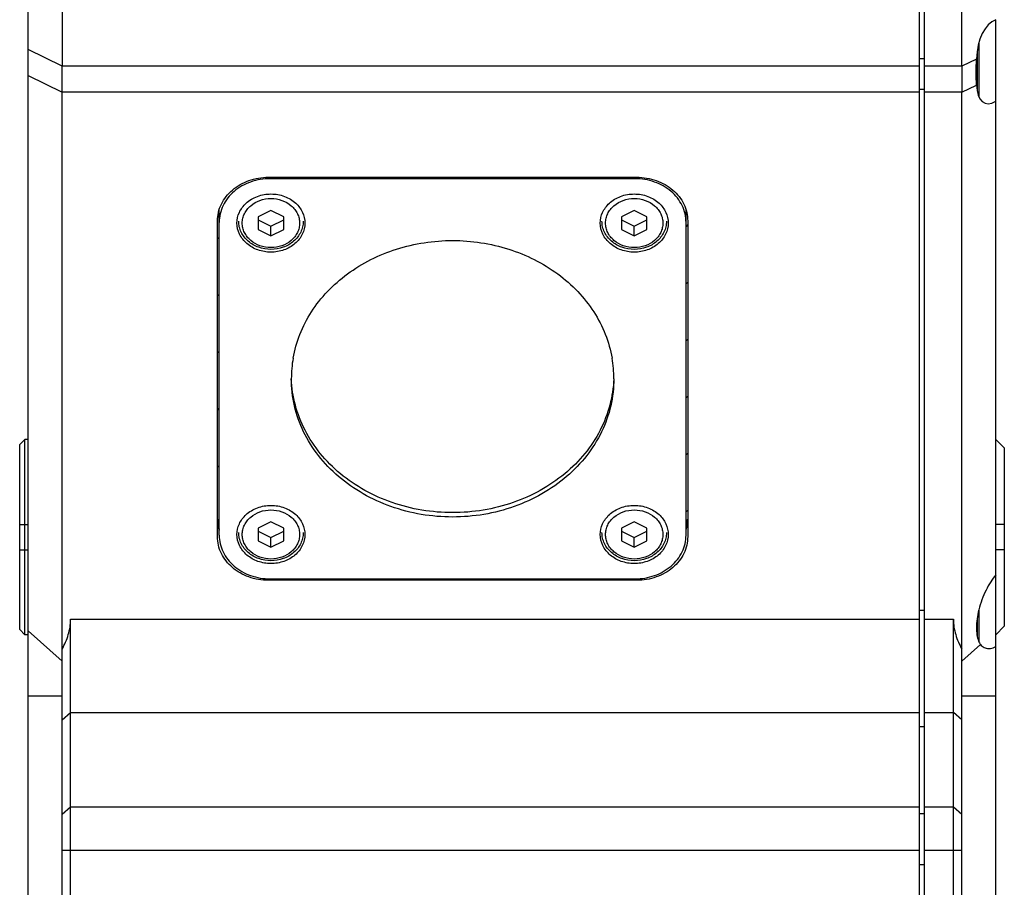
# Model space of a CAD drawing. Header units: millimetres. Extents: x 139 to 470, y 107 to 343.
# Tile 4 of 20: x 166 to 181, y 231 to 244. Entities that reach past the tile are written whole.
import ezdxf

# ---------------------------------------------------------------- set-up
doc = ezdxf.new("R2010")
doc.units = ezdxf.units.MM
doc.header["$LTSCALE"] = 32.67
doc.layers.add('00_COMPONENTS', color=7, linetype='CONTINUOUS')

msp = doc.modelspace()

# ---------------------------------------------------------------- linework, layer by layer
at = {"layer": '00_COMPONENTS', "color": 7}
for p, q in [((179.3323, 201.7348), (179.3323, 253.9555)), ((179.4073, 201.7613), (179.4073, 253.929)), ((166.2073, 201.8547), (166.2073, 253.8356)), ((166.7073, 251.972), (166.7073, 243.0328)), ((179.9573, 243.0328), (179.9573, 251.972)), ((180.4573, 211.9785), (180.4573, 243.7118)), ((180.2073, 243.3745), (180.2073, 242.579)), ((166.7073, 213.0437), (166.7073, 242.6466)), ((179.9573, 213.0437), (179.9573, 242.6466)), ((169.7448, 241.3945), (175.1698, 241.3945)), ((175.1448, 241.3731), (169.7698, 241.3731)), ((169.0198, 236.123), (169.0198, 240.9161)), ((169.7823, 240.9051), (169.5948, 240.8123)), ((169.9698, 240.8123), (169.7823, 240.9051)), ((175.1323, 240.9051), (174.9448, 240.8123)), ((175.3198, 240.8123), (175.1323, 240.9051)), ((175.8948, 236.123), (175.8948, 240.9161)), ((168.9948, 236.1015), (168.9948, 240.7517)), ((169.5948, 240.8123), (169.5948, 240.6267)), ((169.5948, 240.7684), (169.7823, 240.6756)), ((169.7823, 240.6756), (169.9698, 240.7684)), ((169.9698, 240.6267), (169.9698, 240.8123)), ((174.9448, 240.8123), (174.9448, 240.6267)), ((174.9448, 240.7684), (175.1323, 240.6756)), ((175.1323, 240.6756), (175.3198, 240.7684)), ((175.3198, 240.6267), (175.3198, 240.8123)), ((175.9198, 240.7517), (175.9198, 236.1015)), ((169.5948, 240.6267), (169.7823, 240.5339)), ((169.7823, 240.5339), (169.7823, 240.6756)), ((169.7823, 240.5339), (169.9698, 240.6267)), ((174.9448, 240.6267), (175.1323, 240.5339)), ((175.1323, 240.5339), (175.1323, 240.6756)), ((175.1323, 240.5339), (175.3198, 240.6267)), ((166.0823, 237.4576), (166.1573, 237.5326)), ((166.1573, 234.6576), (166.1573, 237.5326)), ((166.2073, 237.5326), (166.1573, 237.5326)), ((180.5823, 237.4076), (180.4573, 237.5326)), ((166.0823, 234.7326), (166.0823, 237.4576)), ((180.5823, 237.4076), (180.5823, 234.7826)), ((168.9952, 236.3591), (168.9952, 236.3583)), ((175.9194, 236.3583), (175.9194, 236.3591)), ((169.7823, 236.3193), (169.5948, 236.2265)), ((169.5948, 236.2265), (169.5948, 236.0409)), ((169.9698, 236.2265), (169.7823, 236.3193)), ((169.9698, 236.0409), (169.9698, 236.2265)), ((175.1323, 236.3193), (174.9448, 236.2265)), ((174.9448, 236.2265), (174.9448, 236.0409)), ((175.3198, 236.2265), (175.1323, 236.3193)), ((175.3198, 236.0409), (175.3198, 236.2265)), ((169.5948, 236.1825), (169.7823, 236.0897)), ((169.7823, 236.0897), (169.9698, 236.1825)), ((169.7823, 235.9481), (169.7823, 236.0897)), ((174.9448, 236.1825), (175.1323, 236.0897)), ((175.1323, 236.0897), (175.3198, 236.1825)), ((175.1323, 235.9481), (175.1323, 236.0897)), ((169.5948, 236.0409), (169.7823, 235.9481)), ((169.7823, 235.9481), (169.9698, 236.0409)), ((174.9448, 236.0409), (175.1323, 235.9481)), ((175.1323, 235.9481), (175.3198, 236.0409)), ((169.7698, 235.4801), (175.1448, 235.4801)), ((175.1698, 235.4587), (169.7448, 235.4587)), ((180.2073, 235.0229), (180.2073, 234.5559)), ((166.8323, 220.8048), (166.8323, 234.8855)), ((179.8323, 220.8048), (179.8323, 234.8855)), ((180.5823, 234.7826), (180.4573, 234.6576)), ((166.0823, 234.7326), (166.1573, 234.6576)), ((166.2073, 234.6576), (166.1573, 234.6576))]:
    msp.add_line(p, q, dxfattribs=at)
at = {"layer": '00_COMPONENTS', "color": 4}
for p, q in [((166.7073, 243.0312), (166.2073, 243.2739)), ((180.1823, 243.254), (180.1823, 242.6597)), ((166.7073, 243.0328), (179.3323, 243.0328)), ((179.4073, 243.1368), (179.3323, 243.1368)), ((179.4073, 243.0328), (179.9573, 243.0328)), ((180.1721, 243.1355), (179.9573, 243.0312)), ((166.2073, 242.8906), (166.7073, 242.6479)), ((179.9573, 242.6479), (180.1721, 242.7522)), ((179.3323, 242.6466), (166.7073, 242.6466)), ((179.4073, 242.6862), (179.3323, 242.6862)), ((179.9573, 242.6466), (179.4073, 242.6466)), ((169.7698, 241.3731), (169.7698, 241.3945)), ((175.1448, 241.3731), (175.1448, 241.3945)), ((175.8948, 240.6664), (175.9198, 240.6914)), ((168.9948, 240.4867), (169.0198, 240.5117)), ((175.8948, 239.8263), (175.9198, 239.8513)), ((168.9948, 239.6467), (169.0198, 239.6717)), ((175.8948, 238.9863), (175.9198, 239.0113)), ((168.9948, 238.8066), (169.0198, 238.8316)), ((175.8948, 238.1463), (175.9198, 238.1713)), ((168.9948, 237.9666), (169.0198, 237.9916)), ((175.8948, 237.3062), (175.9198, 237.3312)), ((168.9948, 237.1266), (169.0198, 237.1516)), ((175.8948, 236.4662), (175.9198, 236.4912)), ((166.0823, 236.2826), (166.2073, 236.2826)), ((169.0015, 236.2932), (169.0198, 236.3115)), ((180.5823, 236.2826), (180.4573, 236.2826)), ((166.0823, 235.9076), (166.2073, 235.9076)), ((180.5823, 235.9076), (180.4573, 235.9076)), ((169.7448, 235.4808), (169.7448, 235.4587)), ((175.1698, 235.4808), (175.1698, 235.4587)), ((179.4073, 235.0143), (179.3323, 235.0143)), ((166.8323, 234.8855), (179.3323, 234.8855)), ((179.4073, 234.8855), (179.8323, 234.8855)), ((180.1823, 234.8971), (180.1823, 234.6367)), ((166.2073, 234.7167), (166.7073, 234.2661)), ((180.2319, 234.5136), (179.9573, 234.2661)), ((166.7073, 233.751), (166.2073, 233.751)), ((180.4573, 233.751), (179.9573, 233.751)), ((166.7073, 233.4062), (166.8323, 233.5133)), ((166.8323, 233.5133), (179.3323, 233.5133)), ((179.4073, 233.5133), (179.8323, 233.5133)), ((179.9573, 233.4062), (179.8323, 233.5133)), ((179.4073, 233.299), (179.3323, 233.299)), ((166.7073, 232.0154), (166.8323, 232.1226)), ((166.8323, 232.1226), (179.3323, 232.1226)), ((179.4073, 232.0176), (179.3323, 232.0176)), ((179.4073, 232.1226), (179.8323, 232.1226)), ((179.8323, 232.1226), (179.9573, 232.0154)), ((179.3323, 231.4797), (166.7073, 231.4797)), ((179.9573, 231.4797), (179.4073, 231.4797)), ((179.4073, 231.2675), (179.3323, 231.2675))]:
    msp.add_line(p, q, dxfattribs=at)
at = {"layer": '00_COMPONENTS', "color": 7}
for centre, radius, start, end in [((171.838, 238.426), 1.7557, 170.03036, 179.97939), ((173.0765, 238.426), 1.7558, 0.02064, 9.97698), ((175.3611, 236.3597), 0.5587, 342.8069, 359.93323), ((180.3895, 234.6312), 0.1966, 214.66843, 216.73345)]:
    msp.add_arc(centre, radius, start, end, dxfattribs=at)
for centre, major_axis, ratio, start_param, end_param in [((180.5287, 243.1022), (0, 0.625), 0.5714286, 0.2013579, 1.517482), ((166.2787, 243.0328), (0, 0.75), 0.5714286, -1.5729372, -1.5707963), ((180.3859, 243.0328), (0, 0.75), 0.5714286, -4.712389, -4.7102481), ((180.5287, 243.1022), (0.2315, 0.6166), 0.4410767, 2.3292598, 3.6453838), ((166.2787, 243.0328), (-0.2778, 0.7399), 0.4410767, -2.2759454, -2.2738045), ((180.3859, 243.0328), (0.2778, 0.7399), 0.4410767, -4.0093808, -4.0072399)]:
    msp.add_ellipse(centre, major_axis=major_axis, ratio=ratio, start_param=start_param, end_param=end_param, dxfattribs=at)
for points, knots in [([(166.7073, 242.6479), (166.7072, 242.7094), (166.7067, 242.8372), (166.7072, 242.965), (166.7073, 243.0312)], [0, 0, 0, 0, 0.4812801, 1, 1, 1, 1]), ([(179.9573, 243.0312), (179.9574, 242.965), (179.9579, 242.8372), (179.9574, 242.7094), (179.9573, 242.6479)], [0, 0, 0, 0, 0.5187199, 1, 1, 1, 1]), ([(180.1721, 242.7522), (180.1699, 242.8131), (180.1687, 242.9409), (180.1701, 243.0687), (180.1721, 243.1355)], [0, 0, 0, 0, 0.4773541, 1, 1, 1, 1]), ([(168.9948, 240.7517), (168.9948, 240.7937), (169.0046, 240.8788), (169.0481, 241.0007), (169.1184, 241.1127), (169.2126, 241.2105), (169.3271, 241.2906), (169.5015, 241.3701), (169.6477, 241.3945), (169.7448, 241.3945)], [0, 0, 0, 0, 0.1155272, 0.2325958, 0.3524601, 0.4758819, 0.6030423, 0.7335614, 1, 1, 1, 1]), ([(169.7698, 241.3731), (169.6727, 241.3731), (169.4806, 241.3412), (169.2323, 241.202), (169.0613, 240.989), (169.0198, 240.8144), (169.0198, 240.7302)], [0, 0, 0, 0, 0.2674691, 0.5250583, 0.7679903, 1, 1, 1, 1]), ([(175.8948, 240.7302), (175.8948, 240.8144), (175.8533, 240.989), (175.6823, 241.202), (175.434, 241.3412), (175.2419, 241.3731), (175.1448, 241.3731)], [0, 0, 0, 0, 0.2320097, 0.4749417, 0.7325309, 1, 1, 1, 1]), ([(175.1698, 241.3945), (175.2669, 241.3945), (175.4131, 241.3701), (175.5875, 241.2906), (175.702, 241.2105), (175.7962, 241.1127), (175.8665, 241.0007), (175.91, 240.8788), (175.9198, 240.7937), (175.9198, 240.7517)], [0, 0, 0, 0, 0.2664386, 0.3969577, 0.5241181, 0.6475399, 0.7674042, 0.8844728, 1, 1, 1, 1]), ([(169.416, 241.0112), (169.4637, 241.0553), (169.5811, 241.125), (169.7489, 241.1541), (169.8846, 241.1421), (170.0133, 241.1073), (170.101, 241.0552), (170.1487, 241.0112)], [0, 0, 0, 0, 0.2446428, 0.4994971, 0.6281331, 0.7553648, 1, 1, 1, 1]), ([(174.766, 241.0112), (174.8137, 241.0553), (174.9311, 241.125), (175.0989, 241.1541), (175.2346, 241.1421), (175.3633, 241.1073), (175.451, 241.0552), (175.4987, 241.0112)], [0, 0, 0, 0, 0.2446428, 0.4994971, 0.6281331, 0.7553648, 1, 1, 1, 1]), ([(169.2823, 240.7195), (169.2823, 240.773), (169.3072, 240.8835), (169.375, 240.9734), (169.416, 241.0112)], [0, 0, 0, 0, 0.4893828, 1, 1, 1, 1]), ([(170.1487, 241.0112), (170.1897, 240.9733), (170.2574, 240.8835), (170.2823, 240.773), (170.2823, 240.7195)], [0, 0, 0, 0, 0.5106118, 1, 1, 1, 1]), ([(174.6323, 240.7195), (174.6323, 240.773), (174.6572, 240.8835), (174.725, 240.9734), (174.766, 241.0112)], [0, 0, 0, 0, 0.4893828, 1, 1, 1, 1]), ([(175.4987, 241.0112), (175.5397, 240.9733), (175.6074, 240.8835), (175.6323, 240.773), (175.6323, 240.7195)], [0, 0, 0, 0, 0.5106118, 1, 1, 1, 1]), ([(170.2823, 240.7195), (170.2823, 240.6634), (170.2546, 240.547), (170.1407, 240.405), (169.975, 240.3122), (169.7823, 240.2801), (169.5896, 240.3122), (169.4239, 240.405), (169.31, 240.547), (169.2823, 240.6634), (169.2823, 240.7195)], [0, 0, 0, 0, 0.1160062, 0.2374716, 0.3662659, 0.5, 0.6337341, 0.7625284, 0.8839938, 1, 1, 1, 1]), ([(170.2573, 240.7468), (170.2573, 240.7194), (170.251, 240.6641), (170.2231, 240.5849), (170.1781, 240.5125), (170.1181, 240.4495), (170.0455, 240.3983), (169.9355, 240.3477), (169.7823, 240.3217), (169.6291, 240.3477), (169.5191, 240.3983), (169.4465, 240.4495), (169.3865, 240.5125), (169.3415, 240.5849), (169.3136, 240.6641), (169.3073, 240.7194), (169.3073, 240.7468)], [0, 0, 0, 0, 0.0589747, 0.1184918, 0.1790182, 0.2408645, 0.304141, 0.3687365, 0.5000018, 0.6312665, 0.6958615, 0.7591373, 0.8209829, 0.8815087, 0.9410254, 1, 1, 1, 1]), ([(175.6323, 240.7195), (175.6323, 240.6634), (175.6046, 240.547), (175.4907, 240.405), (175.325, 240.3122), (175.1323, 240.2801), (174.9396, 240.3122), (174.7739, 240.405), (174.66, 240.547), (174.6323, 240.6634), (174.6323, 240.7195)], [0, 0, 0, 0, 0.1160062, 0.2374716, 0.3662659, 0.5, 0.6337341, 0.7625284, 0.8839938, 1, 1, 1, 1]), ([(175.6073, 240.7468), (175.6073, 240.7194), (175.601, 240.6641), (175.5731, 240.5849), (175.5281, 240.5125), (175.4681, 240.4495), (175.3955, 240.3983), (175.2855, 240.3477), (175.1323, 240.3217), (174.9791, 240.3477), (174.8691, 240.3983), (174.7965, 240.4495), (174.7365, 240.5125), (174.6915, 240.5849), (174.6636, 240.6641), (174.6573, 240.7194), (174.6573, 240.7468)], [0, 0, 0, 0, 0.0589747, 0.1184918, 0.1790182, 0.2408645, 0.304141, 0.3687365, 0.5000018, 0.6312665, 0.6958615, 0.7591373, 0.8209829, 0.8815087, 0.9410254, 1, 1, 1, 1]), ([(170.1088, 238.7299), (170.1299, 238.8497), (170.1977, 239.0877), (170.3702, 239.4204), (170.6083, 239.7213), (171.0067, 240.0709), (171.6268, 240.3793), (172.4572, 240.5045), (173.2876, 240.3794), (173.9077, 240.0711), (174.3061, 239.7215), (174.5443, 239.4206), (174.7168, 239.0879), (174.7847, 238.8499), (174.8057, 238.7302)], [0, 0, 0, 0, 0.0578088, 0.1167085, 0.1770911, 0.2391449, 0.3675293, 0.4999971, 0.6324656, 0.7608517, 0.8229066, 0.8832902, 0.9421907, 1, 1, 1, 1]), ([(174.8323, 238.4266), (174.8323, 238.2933), (174.8012, 238.0241), (174.6636, 237.6381), (174.4409, 237.2833), (174.0386, 236.8655), (173.3721, 236.4915), (172.4573, 236.3395), (171.5425, 236.4915), (170.876, 236.8655), (170.4737, 237.2833), (170.251, 237.6381), (170.1134, 238.0241), (170.0823, 238.2933), (170.0823, 238.4266)], [0, 0, 0, 0, 0.057828, 0.1164236, 0.176421, 0.2381988, 0.3666364, 0.5, 0.6333636, 0.7618012, 0.823579, 0.8835764, 0.942172, 1, 1, 1, 1]), ([(174.8311, 238.4266), (174.8263, 238.296), (174.7866, 238.0329), (174.6406, 237.658), (174.4137, 237.3148), (174.0114, 236.9116), (173.3543, 236.552), (172.4573, 236.4059), (171.5603, 236.552), (170.9032, 236.9116), (170.5009, 237.3148), (170.274, 237.658), (170.128, 238.0329), (170.0883, 238.296), (170.0835, 238.4266)], [0, 0, 0, 0, 0.0578034, 0.1164503, 0.1765278, 0.2383695, 0.366813, 0.5, 0.633187, 0.7616305, 0.8234722, 0.8835497, 0.9421966, 1, 1, 1, 1]), ([(169.416, 236.4254), (169.4637, 236.4694), (169.5811, 236.5392), (169.7489, 236.5682), (169.8846, 236.5562), (170.0133, 236.5214), (170.101, 236.4694), (170.1487, 236.4253)], [0, 0, 0, 0, 0.2446428, 0.4994971, 0.6281331, 0.7553648, 1, 1, 1, 1]), ([(174.766, 236.4254), (174.8137, 236.4694), (174.9311, 236.5392), (175.0989, 236.5682), (175.2346, 236.5562), (175.3633, 236.5214), (175.451, 236.4694), (175.4987, 236.4253)], [0, 0, 0, 0, 0.2446428, 0.4994971, 0.6281331, 0.7553648, 1, 1, 1, 1]), ([(168.9948, 236.3591), (168.9948, 236.3452), (168.9969, 236.2896), (169.0075, 236.2344), (169.0198, 236.1946)], [0, 0, 0, 0, 0.2494244, 1, 1, 1, 1]), ([(168.9952, 236.3583), (168.9954, 236.3554), (168.9957, 236.3496), (168.9961, 236.3431), (168.9964, 236.3387), (168.9965, 236.3369), (168.9966, 236.3355), (168.9967, 236.3339), (168.997, 236.3311), (168.9974, 236.3272), (168.9979, 236.3224), (168.9984, 236.3177), (168.9988, 236.3137), (168.9991, 236.3109), (168.9993, 236.3093), (168.9995, 236.3079), (168.9997, 236.3061), (169.0002, 236.3032), (169.0007, 236.2997), (169.0013, 236.2953), (169.0018, 236.2917), (169.0022, 236.2892), (169.0024, 236.2878), (169.0025, 236.2867), (169.0028, 236.2855), (169.0031, 236.284), (169.0036, 236.2812), (169.0043, 236.2773), (169.0052, 236.2725), (169.006, 236.2686), (169.0066, 236.2655), (169.007, 236.2635), (169.0072, 236.2619), (169.0076, 236.2605), (169.0082, 236.258), (169.009, 236.2544), (169.01, 236.2502), (169.011, 236.2459), (169.0118, 236.2423), (169.0124, 236.2399), (169.0127, 236.2384), (169.0132, 236.2368), (169.0137, 236.2348), (169.0146, 236.2317), (169.0157, 236.2277), (169.0175, 236.2214), (169.0188, 236.2166), (169.0197, 236.2134)], [0, 0, 0, 0, 0.0625, 0.125, 0.140625, 0.15625, 0.1640625, 0.171875, 0.1875, 0.21875, 0.25, 0.28125, 0.3125, 0.328125, 0.3359375, 0.34375, 0.359375, 0.375, 0.40625, 0.4375, 0.46875, 0.484375, 0.4921875, 0.5, 0.5078125, 0.515625, 0.53125, 0.5625, 0.59375, 0.625, 0.640625, 0.65625, 0.6640625, 0.671875, 0.6875, 0.71875, 0.75, 0.78125, 0.8125, 0.828125, 0.8359375, 0.84375, 0.859375, 0.875, 0.90625, 0.9375, 1, 1, 1, 1]), ([(169.2823, 236.1337), (169.2823, 236.1872), (169.3072, 236.2977), (169.375, 236.3875), (169.416, 236.4254)], [0, 0, 0, 0, 0.4893828, 1, 1, 1, 1]), ([(170.1487, 236.4253), (170.1897, 236.3875), (170.2574, 236.2976), (170.2823, 236.1872), (170.2823, 236.1337)], [0, 0, 0, 0, 0.5106118, 1, 1, 1, 1]), ([(174.6323, 236.1337), (174.6323, 236.1872), (174.6572, 236.2977), (174.725, 236.3875), (174.766, 236.4254)], [0, 0, 0, 0, 0.4893828, 1, 1, 1, 1]), ([(175.4987, 236.4253), (175.5397, 236.3875), (175.6074, 236.2976), (175.6323, 236.1872), (175.6323, 236.1337)], [0, 0, 0, 0, 0.5106118, 1, 1, 1, 1]), ([(175.8949, 236.2134), (175.8957, 236.2163), (175.8973, 236.2219), (175.8991, 236.2282), (175.9003, 236.2325), (175.9007, 236.2342), (175.9011, 236.2356), (175.9015, 236.2371), (175.9022, 236.2399), (175.9031, 236.2438), (175.9042, 236.2485), (175.9053, 236.2532), (175.9062, 236.2571), (175.9069, 236.2598), (175.9072, 236.2614), (175.9075, 236.2628), (175.9078, 236.2646), (175.9084, 236.2674), (175.9091, 236.271), (175.9099, 236.2753), (175.9106, 236.2789), (175.9111, 236.2814), (175.9113, 236.2828), (175.9116, 236.2838), (175.9117, 236.2851), (175.912, 236.2866), (175.9124, 236.2894), (175.913, 236.2933), (175.9137, 236.2981), (175.9143, 236.302), (175.9147, 236.3052), (175.915, 236.3072), (175.9153, 236.3088), (175.9154, 236.3103), (175.9157, 236.3128), (175.9161, 236.3164), (175.9165, 236.3207), (175.917, 236.325), (175.9174, 236.3287), (175.9176, 236.3312), (175.9178, 236.3326), (175.9179, 236.3343), (175.918, 236.3363), (175.9182, 236.3396), (175.9185, 236.3436), (175.9189, 236.3502), (175.9192, 236.355), (175.9194, 236.3583)], [0, 0, 0, 0, 0.0625, 0.125, 0.140625, 0.15625, 0.1640625, 0.171875, 0.1875, 0.21875, 0.25, 0.28125, 0.3125, 0.328125, 0.3359375, 0.34375, 0.359375, 0.375, 0.40625, 0.4375, 0.46875, 0.484375, 0.4921875, 0.5, 0.5078125, 0.515625, 0.53125, 0.5625, 0.59375, 0.625, 0.640625, 0.65625, 0.6640625, 0.671875, 0.6875, 0.71875, 0.75, 0.78125, 0.8125, 0.828125, 0.8359375, 0.84375, 0.859375, 0.875, 0.90625, 0.9375, 1, 1, 1, 1]), ([(169.7448, 235.4587), (169.6477, 235.4587), (169.5015, 235.4831), (169.3271, 235.5626), (169.2126, 235.6427), (169.1184, 235.7405), (169.0481, 235.8525), (169.0046, 235.9744), (168.9948, 236.0595), (168.9948, 236.1015)], [0, 0, 0, 0, 0.2664386, 0.3969577, 0.5241181, 0.6475399, 0.7674042, 0.8844728, 1, 1, 1, 1]), ([(169.0198, 236.123), (169.0198, 236.0388), (169.0613, 235.8642), (169.2323, 235.6512), (169.4806, 235.512), (169.6727, 235.4801), (169.7698, 235.4801)], [0, 0, 0, 0, 0.2320097, 0.4749417, 0.7325309, 1, 1, 1, 1]), ([(170.2823, 236.1337), (170.2823, 236.0776), (170.2546, 235.9612), (170.1407, 235.8192), (169.975, 235.7264), (169.7823, 235.6943), (169.5896, 235.7264), (169.4239, 235.8192), (169.31, 235.9612), (169.2823, 236.0776), (169.2823, 236.1337)], [0, 0, 0, 0, 0.1160062, 0.2374716, 0.3662659, 0.5, 0.6337341, 0.7625284, 0.8839938, 1, 1, 1, 1]), ([(170.2573, 236.161), (170.2573, 236.1336), (170.251, 236.0782), (170.2231, 235.9991), (170.1781, 235.9266), (170.1181, 235.8637), (170.0455, 235.8125), (169.9355, 235.7618), (169.7823, 235.7358), (169.6291, 235.7618), (169.5191, 235.8125), (169.4465, 235.8637), (169.3865, 235.9266), (169.3415, 235.9991), (169.3136, 236.0782), (169.3073, 236.1336), (169.3073, 236.161)], [0, 0, 0, 0, 0.0589747, 0.1184918, 0.1790182, 0.2408645, 0.304141, 0.3687365, 0.5000018, 0.6312665, 0.6958615, 0.7591373, 0.8209829, 0.8815087, 0.9410254, 1, 1, 1, 1]), ([(175.6323, 236.1337), (175.6323, 236.0776), (175.6046, 235.9612), (175.4907, 235.8192), (175.325, 235.7264), (175.1323, 235.6943), (174.9396, 235.7264), (174.7739, 235.8192), (174.66, 235.9612), (174.6323, 236.0776), (174.6323, 236.1337)], [0, 0, 0, 0, 0.1160062, 0.2374716, 0.3662659, 0.5, 0.6337341, 0.7625284, 0.8839938, 1, 1, 1, 1]), ([(175.6073, 236.161), (175.6073, 236.1336), (175.601, 236.0782), (175.5731, 235.9991), (175.5281, 235.9266), (175.4681, 235.8637), (175.3955, 235.8125), (175.2855, 235.7618), (175.1323, 235.7358), (174.9791, 235.7618), (174.8691, 235.8125), (174.7965, 235.8637), (174.7365, 235.9266), (174.6915, 235.9991), (174.6636, 236.0782), (174.6573, 236.1336), (174.6573, 236.161)], [0, 0, 0, 0, 0.0589747, 0.1184918, 0.1790182, 0.2408645, 0.304141, 0.3687365, 0.5000018, 0.6312665, 0.6958615, 0.7591373, 0.8209829, 0.8815087, 0.9410254, 1, 1, 1, 1]), ([(175.1448, 235.4801), (175.2419, 235.4801), (175.434, 235.512), (175.6823, 235.6512), (175.8533, 235.8642), (175.8948, 236.0388), (175.8948, 236.123)], [0, 0, 0, 0, 0.2674691, 0.5250583, 0.7679903, 1, 1, 1, 1]), ([(175.9198, 236.1015), (175.9198, 236.0595), (175.91, 235.9744), (175.8665, 235.8525), (175.7962, 235.7405), (175.702, 235.6427), (175.5875, 235.5626), (175.4131, 235.4831), (175.2669, 235.4587), (175.1698, 235.4587)], [0, 0, 0, 0, 0.1155272, 0.2325958, 0.3524601, 0.4758819, 0.6030423, 0.7335614, 1, 1, 1, 1]), ([(180.4573, 235.5397), (180.4301, 235.5068), (180.3778, 235.4334), (180.3095, 235.3102), (180.2505, 235.172), (180.2199, 235.0735), (180.2073, 235.0229)], [0, 0, 0, 0, 0.2212458, 0.4664451, 0.7292804, 1, 1, 1, 1]), ([(180.2073, 235.0229), (180.1963, 234.9791), (180.1793, 234.8934), (180.1689, 234.7692), (180.1751, 234.6593), (180.1917, 234.5929), (180.2035, 234.5646)], [0, 0, 0, 0, 0.291486, 0.5631117, 0.801794, 1, 1, 1, 1]), ([(166.7073, 234.4438), (166.7258, 234.4783), (166.7599, 234.5485), (166.8002, 234.6579), (166.8262, 234.7706), (166.8323, 234.8473), (166.8323, 234.8855)], [0, 0, 0, 0, 0.2534248, 0.5043194, 0.7528887, 1, 1, 1, 1]), ([(179.8323, 234.8855), (179.8323, 234.8473), (179.8384, 234.7706), (179.8644, 234.6579), (179.9047, 234.5485), (179.9388, 234.4783), (179.9573, 234.4438)], [0, 0, 0, 0, 0.2471132, 0.4956803, 0.7465748, 1, 1, 1, 1]), ([(180.2035, 234.5646), (180.2053, 234.5604), (180.2122, 234.5447), (180.2206, 234.5297), (180.2278, 234.5194)], [0, 0, 0, 0, 0.2641524, 1, 1, 1, 1]), ([(180.2319, 234.5136), (180.2392, 234.5039), (180.2554, 234.4865), (180.2847, 234.4675), (180.317, 234.4564), (180.3395, 234.4541), (180.3508, 234.4541)], [0, 0, 0, 0, 0.263639, 0.5115642, 0.7539824, 1, 1, 1, 1]), ([(180.3508, 234.4541), (180.3594, 234.4541), (180.3965, 234.457), (180.4322, 234.4705), (180.4573, 234.4839)], [0, 0, 0, 0, 0.2330333, 1, 1, 1, 1])]:
    msp.add_open_spline(points, degree=3, knots=knots, dxfattribs=at)
at = {"layer": '00_COMPONENTS', "color": 4}
for points in [[(169.3603, 240.7195), (169.3603, 240.7432), (169.3659, 240.791), (169.3903, 240.8596), (169.4299, 240.9227), (169.5014, 240.9969), (169.6198, 241.0633), (169.7823, 241.0903), (169.9448, 241.0633), (170.0632, 240.9969), (170.1347, 240.9227), (170.1743, 240.8596), (170.1987, 240.791), (170.2043, 240.7432), (170.2043, 240.7195)], [(174.7103, 240.7195), (174.7103, 240.7432), (174.7159, 240.791), (174.7403, 240.8596), (174.7799, 240.9227), (174.8514, 240.9969), (174.9698, 241.0633), (175.1323, 241.0903), (175.2948, 241.0633), (175.4132, 240.9969), (175.4847, 240.9227), (175.5243, 240.8596), (175.5487, 240.791), (175.5543, 240.7432), (175.5543, 240.7195)], [(170.2043, 240.7195), (170.2043, 240.6958), (170.1987, 240.648), (170.1743, 240.5794), (170.1347, 240.5164), (170.0632, 240.4422), (169.9448, 240.3757), (169.7823, 240.3487), (169.6198, 240.3757), (169.5014, 240.4422), (169.4299, 240.5164), (169.3903, 240.5794), (169.3659, 240.648), (169.3603, 240.6958), (169.3603, 240.7195)], [(175.5543, 240.7195), (175.5543, 240.6958), (175.5487, 240.648), (175.5243, 240.5794), (175.4847, 240.5164), (175.4132, 240.4422), (175.2948, 240.3757), (175.1323, 240.3487), (174.9698, 240.3757), (174.8514, 240.4422), (174.7799, 240.5164), (174.7403, 240.5794), (174.7159, 240.648), (174.7103, 240.6958), (174.7103, 240.7195)], [(169.3603, 236.1337), (169.3603, 236.1574), (169.3659, 236.2052), (169.3903, 236.2738), (169.4299, 236.3368), (169.5014, 236.411), (169.6198, 236.4775), (169.7823, 236.5045), (169.9448, 236.4775), (170.0632, 236.411), (170.1347, 236.3368), (170.1743, 236.2738), (170.1987, 236.2052), (170.2043, 236.1574), (170.2043, 236.1337)], [(174.7103, 236.1337), (174.7103, 236.1574), (174.7159, 236.2052), (174.7403, 236.2738), (174.7799, 236.3368), (174.8514, 236.411), (174.9698, 236.4775), (175.1323, 236.5045), (175.2948, 236.4775), (175.4132, 236.411), (175.4847, 236.3368), (175.5243, 236.2738), (175.5487, 236.2052), (175.5543, 236.1574), (175.5543, 236.1337)], [(170.2043, 236.1337), (170.2043, 236.11), (170.1987, 236.0622), (170.1743, 235.9936), (170.1347, 235.9305), (170.0632, 235.8563), (169.9448, 235.7899), (169.7823, 235.7629), (169.6198, 235.7899), (169.5014, 235.8563), (169.4299, 235.9305), (169.3903, 235.9936), (169.3659, 236.0622), (169.3603, 236.11), (169.3603, 236.1337)], [(175.5543, 236.1337), (175.5543, 236.11), (175.5487, 236.0622), (175.5243, 235.9936), (175.4847, 235.9305), (175.4132, 235.8563), (175.2948, 235.7899), (175.1323, 235.7629), (174.9698, 235.7899), (174.8514, 235.8563), (174.7799, 235.9305), (174.7403, 235.9936), (174.7159, 236.0622), (174.7103, 236.11), (174.7103, 236.1337)]]:
    msp.add_open_spline(points, degree=3, knots=[0, 0, 0, 0, 0.057828, 0.1164237, 0.1764211, 0.2381989, 0.3666364, 0.5, 0.6333636, 0.7618011, 0.8235789, 0.8835763, 0.942172, 1, 1, 1, 1], dxfattribs=at)

doc.saveas('drawing.dxf')
